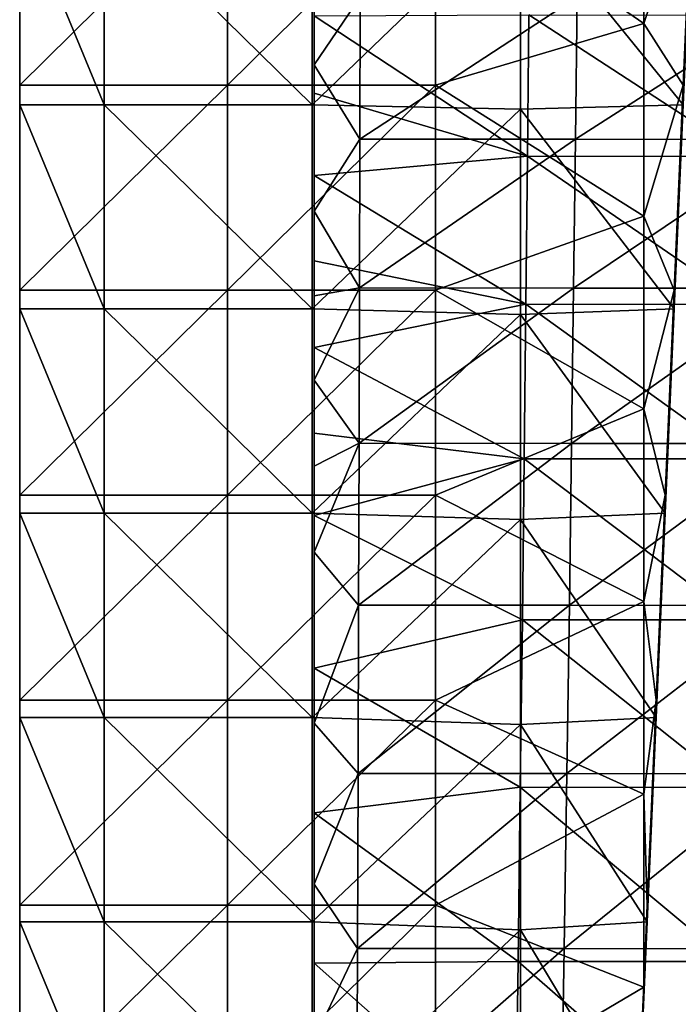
# Model space of a CAD drawing. Header units: millimetres. Extents: x -222 to 222, y 0 to 946.
# Tile 5 of 30: x -219 to -180, y 249 to 308. Entities that reach past the tile are written whole.
import ezdxf

# ---------------------------------------------------------------- set-up
doc = ezdxf.new("R2010")
doc.units = ezdxf.units.MM
doc.header["$LTSCALE"] = 102.491319
for name, color, linetype in [('41', 7, 'CONTINUOUS'), ('43', 7, 'CONTINUOUS'), ('44', 7, 'CONTINUOUS'), ('47', 7, 'CONTINUOUS'), ('48', 7, 'CONTINUOUS'), ('49', 7, 'CONTINUOUS'), ('50', 7, 'CONTINUOUS')]:
    doc.layers.add(name, color=color, linetype=linetype)

msp = doc.modelspace()

# ---------------------------------------------------------------- linework, layer by layer
at = {"layer": '41', "linetype": 'Continuous'}
for points in [[(-188.512, 307.93, -447.852), (-188.596, 299.55, -448.286), (-201.25, 307.868, -447.855), (-188.512, 307.93, -447.852)], [(-201.25, 307.868, -447.855), (-188.596, 299.55, -448.286), (-201.25, 303.289, -448.083), (-201.25, 307.868, -447.855)], [(-188.512, 307.93, -447.852), (-175.615, 299.54, -448.285), (-188.596, 299.55, -448.286), (-188.512, 307.93, -447.852)], [(-175.48, 307.922, -447.851), (-175.615, 299.54, -448.285), (-188.512, 307.93, -447.852), (-175.48, 307.922, -447.851)], [(-201.25, 303.289, -448.083), (-188.596, 299.55, -448.286), (-201.25, 298.418, -448.35), (-201.25, 303.289, -448.083)], [(-188.596, 299.55, -448.286), (-188.69, 290.782, -448.817), (-201.25, 298.418, -448.35), (-188.596, 299.55, -448.286)], [(-188.596, 299.55, -448.286), (-175.773, 290.772, -448.816), (-188.69, 290.782, -448.817), (-188.596, 299.55, -448.286)], [(-175.615, 299.54, -448.285), (-175.773, 290.772, -448.816), (-188.596, 299.55, -448.286), (-175.615, 299.54, -448.285)], [(-201.25, 298.418, -448.35), (-188.69, 290.782, -448.817), (-201.25, 293.358, -448.653), (-201.25, 298.418, -448.35)], [(-201.25, 293.358, -448.653), (-188.69, 290.782, -448.817), (-201.25, 288.225, -448.985), (-201.25, 293.358, -448.653)], [(-188.69, 290.782, -448.817), (-188.793, 281.627, -449.444), (-201.25, 288.225, -448.985), (-188.69, 290.782, -448.817)], [(-188.69, 290.782, -448.817), (-175.954, 281.616, -449.444), (-188.793, 281.627, -449.444), (-188.69, 290.782, -448.817)], [(-175.773, 290.772, -448.816), (-175.954, 281.616, -449.444), (-188.69, 290.782, -448.817), (-175.773, 290.772, -448.816)], [(-201.25, 288.225, -448.985), (-188.793, 281.627, -449.444), (-201.25, 283.145, -449.336), (-201.25, 288.225, -448.985)], [(-201.25, 283.145, -449.336), (-188.793, 281.627, -449.444), (-201.25, 278.256, -449.693), (-201.25, 283.145, -449.336)], [(-188.793, 281.627, -449.444), (-188.906, 272.085, -450.169), (-201.25, 278.256, -449.693), (-188.793, 281.627, -449.444)], [(-188.793, 281.627, -449.444), (-176.159, 272.074, -450.169), (-188.906, 272.085, -450.169), (-188.793, 281.627, -449.444)], [(-175.954, 281.616, -449.444), (-176.159, 272.074, -450.169), (-188.793, 281.627, -449.444), (-175.954, 281.616, -449.444)], [(-201.25, 278.256, -449.693), (-188.906, 272.085, -450.169), (-201.25, 269.222, -450.4), (-201.25, 278.256, -449.693)], [(-188.906, 272.085, -450.169), (-189.028, 262.157, -450.99), (-201.25, 269.222, -450.4), (-188.906, 272.085, -450.169)], [(-188.906, 272.085, -450.169), (-176.386, 262.145, -450.99), (-189.028, 262.157, -450.99), (-188.906, 272.085, -450.169)], [(-176.159, 272.074, -450.169), (-176.386, 262.145, -450.99), (-188.906, 272.085, -450.169), (-176.159, 272.074, -450.169)], [(-201.25, 269.222, -450.4), (-189.028, 262.157, -450.99), (-201.25, 260.64, -451.122), (-201.25, 269.222, -450.4)], [(-189.028, 262.157, -450.99), (-189.16, 251.841, -451.909), (-201.25, 260.64, -451.122), (-189.028, 262.157, -450.99)], [(-189.028, 262.157, -450.99), (-176.637, 251.829, -451.908), (-189.16, 251.841, -451.909), (-189.028, 262.157, -450.99)], [(-176.386, 262.145, -450.99), (-176.637, 251.829, -451.908), (-189.028, 262.157, -450.99), (-176.386, 262.145, -450.99)], [(-201.25, 260.64, -451.122), (-189.16, 251.841, -451.909), (-201.25, 251.733, -451.919), (-201.25, 260.64, -451.122)], [(-189.16, 251.841, -451.909), (-189.302, 241.139, -452.924), (-201.25, 251.733, -451.919), (-189.16, 251.841, -451.909)], [(-201.25, 251.733, -451.919), (-189.302, 241.139, -452.924), (-201.25, 242.302, -452.811), (-201.25, 251.733, -451.919)], [(-189.16, 251.841, -451.909), (-176.91, 241.126, -452.923), (-189.302, 241.139, -452.924), (-189.16, 251.841, -451.909)], [(-176.637, 251.829, -451.908), (-176.91, 241.126, -452.923), (-189.16, 251.841, -451.909), (-176.637, 251.829, -451.908)]]:
    msp.add_3dface(points, dxfattribs=at)
at = {"layer": '43', "linetype": 'Continuous'}
for points in [[(-201.25, 313.166, -406.217), (-201.25, 304.97, -406.809), (-198.51, 309, -406.505), (-201.25, 313.166, -406.217)], [(-198.51, 309, -406.505), (-201.25, 304.97, -406.809), (-198.534, 300.567, -407.169), (-198.51, 309, -406.505)], [(-198.51, 309, -406.505), (-198.534, 300.567, -407.169), (-185.66, 308.997, -406.505), (-198.51, 309, -406.505)], [(-185.66, 308.997, -406.505), (-198.534, 300.567, -407.169), (-185.756, 300.563, -407.169), (-185.66, 308.997, -406.505)], [(-185.66, 308.997, -406.505), (-185.756, 300.563, -407.169), (-172.628, 308.987, -406.505), (-185.66, 308.997, -406.505)], [(-172.628, 308.987, -406.505), (-185.756, 300.563, -407.169), (-172.775, 300.552, -407.168), (-172.628, 308.987, -406.505)], [(-201.25, 304.97, -406.809), (-201.25, 296.294, -407.542), (-198.534, 300.567, -407.169), (-201.25, 304.97, -406.809)], [(-198.534, 300.567, -407.169), (-201.25, 296.294, -407.542), (-198.559, 291.748, -407.965), (-198.534, 300.567, -407.169)], [(-198.534, 300.567, -407.169), (-198.559, 291.748, -407.965), (-185.756, 300.563, -407.169), (-198.534, 300.567, -407.169)], [(-185.756, 300.563, -407.169), (-198.559, 291.748, -407.965), (-185.865, 291.743, -407.965), (-185.756, 300.563, -407.169)], [(-185.756, 300.563, -407.169), (-185.865, 291.743, -407.965), (-172.775, 300.552, -407.168), (-185.756, 300.563, -407.169)], [(-172.775, 300.552, -407.168), (-185.865, 291.743, -407.965), (-172.949, 291.731, -407.964), (-172.775, 300.552, -407.168)], [(-201.25, 296.294, -407.542), (-201.25, 291.28, -408.01), (-198.559, 291.748, -407.965), (-201.25, 296.294, -407.542)], [(-201.25, 291.28, -408.01), (-201.25, 286.275, -408.506), (-198.559, 291.748, -407.965), (-201.25, 291.28, -408.01)], [(-198.559, 291.748, -407.965), (-201.25, 286.275, -408.506), (-198.586, 282.542, -408.894), (-198.559, 291.748, -407.965)], [(-198.559, 291.748, -407.965), (-198.586, 282.542, -408.894), (-185.865, 291.743, -407.965), (-198.559, 291.748, -407.965)], [(-185.865, 291.743, -407.965), (-198.586, 282.542, -408.894), (-185.986, 282.536, -408.893), (-185.865, 291.743, -407.965)], [(-185.865, 291.743, -407.965), (-185.986, 282.536, -408.893), (-172.949, 291.731, -407.964), (-185.865, 291.743, -407.965)], [(-172.949, 291.731, -407.964), (-185.986, 282.536, -408.893), (-173.148, 282.524, -408.893), (-172.949, 291.731, -407.964)], [(-201.25, 286.275, -408.506), (-201.25, 281.197, -409.037), (-198.586, 282.542, -408.894), (-201.25, 286.275, -408.506)], [(-201.25, 281.197, -409.037), (-201.25, 276.085, -409.598), (-198.586, 282.542, -408.894), (-201.25, 281.197, -409.037)], [(-198.586, 282.542, -408.894), (-201.25, 276.085, -409.598), (-198.614, 272.95, -409.955), (-198.586, 282.542, -408.894)], [(-198.586, 282.542, -408.894), (-198.614, 272.95, -409.955), (-185.986, 282.536, -408.893), (-198.586, 282.542, -408.894)], [(-185.986, 282.536, -408.893), (-198.614, 272.95, -409.955), (-186.119, 272.944, -409.955), (-185.986, 282.536, -408.893)], [(-185.986, 282.536, -408.893), (-186.119, 272.944, -409.955), (-173.148, 282.524, -408.893), (-185.986, 282.536, -408.893)], [(-173.148, 282.524, -408.893), (-186.119, 272.944, -409.955), (-173.373, 272.931, -409.954), (-173.148, 282.524, -408.893)], [(-201.25, 276.085, -409.598), (-201.25, 265.952, -410.783), (-198.614, 272.95, -409.955), (-201.25, 276.085, -409.598)], [(-198.614, 272.95, -409.955), (-201.25, 265.952, -410.783), (-198.644, 262.971, -411.148), (-198.614, 272.95, -409.955)], [(-198.614, 272.95, -409.955), (-198.644, 262.971, -411.148), (-186.119, 272.944, -409.955), (-198.614, 272.95, -409.955)], [(-186.119, 272.944, -409.955), (-198.644, 262.971, -411.148), (-186.265, 262.966, -411.148), (-186.119, 272.944, -409.955)], [(-186.119, 272.944, -409.955), (-186.265, 262.966, -411.148), (-173.373, 272.931, -409.954), (-186.119, 272.944, -409.955)], [(-173.373, 272.931, -409.954), (-186.265, 262.966, -411.148), (-173.623, 262.952, -411.148), (-173.373, 272.931, -409.954)], [(-201.25, 265.952, -410.783), (-201.25, 256.407, -411.979), (-198.644, 262.971, -411.148), (-201.25, 265.952, -410.783)], [(-198.644, 262.971, -411.148), (-201.25, 256.407, -411.979), (-198.675, 252.607, -412.475), (-198.644, 262.971, -411.148)], [(-198.644, 262.971, -411.148), (-198.675, 252.607, -412.475), (-186.265, 262.966, -411.148), (-198.644, 262.971, -411.148)], [(-186.265, 262.966, -411.148), (-198.675, 252.607, -412.475), (-186.424, 252.601, -412.474), (-186.265, 262.966, -411.148)], [(-186.265, 262.966, -411.148), (-186.424, 252.601, -412.474), (-173.623, 262.952, -411.148), (-186.265, 262.966, -411.148)], [(-173.623, 262.952, -411.148), (-186.424, 252.601, -412.474), (-173.9, 252.587, -412.474), (-173.623, 262.952, -411.148)], [(-201.25, 256.407, -411.979), (-201.25, 247.22, -413.195), (-198.675, 252.607, -412.475), (-201.25, 256.407, -411.979)], [(-198.675, 252.607, -412.475), (-201.25, 247.22, -413.195), (-198.707, 241.856, -413.933), (-198.675, 252.607, -412.475)], [(-198.675, 252.607, -412.475), (-198.707, 241.856, -413.933), (-186.424, 252.601, -412.474), (-198.675, 252.607, -412.475)], [(-186.424, 252.601, -412.474), (-198.707, 241.856, -413.933), (-186.595, 241.85, -413.933), (-186.424, 252.601, -412.474)], [(-186.424, 252.601, -412.474), (-186.595, 241.85, -413.933), (-173.9, 252.587, -412.474), (-186.424, 252.601, -412.474)], [(-173.9, 252.587, -412.474), (-186.595, 241.85, -413.933), (-174.203, 241.835, -413.932), (-173.9, 252.587, -412.474)]]:
    msp.add_3dface(points, dxfattribs=at)
at = {"layer": '44', "linetype": 'Continuous'}
for points in [[(-201.25, 304.97, -406.809), (-201.25, 313.166, -406.217), (-201.25, 308.678, -419.249), (-201.25, 304.97, -406.809)], [(-201.25, 304.97, -406.809), (-201.25, 308.678, -419.249), (-201.25, 300.262, -419.83), (-201.25, 304.97, -406.809)], [(-201.25, 308.341, -432.28), (-201.25, 299.941, -432.809), (-201.25, 308.678, -419.249), (-201.25, 308.341, -432.28)], [(-201.25, 308.678, -419.249), (-201.25, 299.941, -432.809), (-201.25, 300.262, -419.83), (-201.25, 308.678, -419.249)], [(-201.25, 308.005, -445.132), (-201.25, 299.621, -445.59), (-201.25, 308.341, -432.28), (-201.25, 308.005, -445.132)], [(-201.25, 308.341, -432.28), (-201.25, 299.621, -445.59), (-201.25, 299.941, -432.809), (-201.25, 308.341, -432.28)], [(-201.25, 307.868, -447.855), (-201.25, 303.289, -448.083), (-201.25, 308.005, -445.132), (-201.25, 307.868, -447.855)], [(-201.25, 308.005, -445.132), (-201.25, 303.289, -448.083), (-201.25, 299.621, -445.59), (-201.25, 308.005, -445.132)], [(-201.25, 296.294, -407.542), (-201.25, 304.97, -406.809), (-201.25, 300.262, -419.83), (-201.25, 296.294, -407.542)], [(-201.25, 303.289, -448.083), (-201.25, 298.418, -448.35), (-201.25, 299.621, -445.59), (-201.25, 303.289, -448.083)], [(-201.25, 296.294, -407.542), (-201.25, 300.262, -419.83), (-201.25, 291.46, -420.533), (-201.25, 296.294, -407.542)], [(-201.25, 299.941, -432.809), (-201.25, 291.154, -433.448), (-201.25, 300.262, -419.83), (-201.25, 299.941, -432.809)], [(-201.25, 300.262, -419.83), (-201.25, 291.154, -433.448), (-201.25, 291.46, -420.533), (-201.25, 300.262, -419.83)], [(-201.25, 299.621, -445.59), (-201.25, 290.849, -446.145), (-201.25, 299.941, -432.809), (-201.25, 299.621, -445.59)], [(-201.25, 299.941, -432.809), (-201.25, 290.849, -446.145), (-201.25, 291.154, -433.448), (-201.25, 299.941, -432.809)], [(-201.25, 298.418, -448.35), (-201.25, 293.358, -448.653), (-201.25, 299.621, -445.59), (-201.25, 298.418, -448.35)], [(-201.25, 299.621, -445.59), (-201.25, 293.358, -448.653), (-201.25, 290.849, -446.145), (-201.25, 299.621, -445.59)], [(-201.25, 291.28, -408.01), (-201.25, 296.294, -407.542), (-201.25, 291.46, -420.533), (-201.25, 291.28, -408.01)], [(-201.25, 293.358, -448.653), (-201.25, 288.225, -448.985), (-201.25, 290.849, -446.145), (-201.25, 293.358, -448.653)], [(-201.25, 291.28, -408.01), (-201.25, 291.46, -420.533), (-201.25, 282.271, -421.359), (-201.25, 291.28, -408.01)], [(-201.25, 291.154, -433.448), (-201.25, 281.981, -434.196), (-201.25, 291.46, -420.533), (-201.25, 291.154, -433.448)], [(-201.25, 291.46, -420.533), (-201.25, 281.981, -434.196), (-201.25, 282.271, -421.359), (-201.25, 291.46, -420.533)], [(-201.25, 286.275, -408.506), (-201.25, 291.28, -408.01), (-201.25, 282.271, -421.359), (-201.25, 286.275, -408.506)], [(-201.25, 290.849, -446.145), (-201.25, 281.691, -446.8), (-201.25, 291.154, -433.448), (-201.25, 290.849, -446.145)], [(-201.25, 291.154, -433.448), (-201.25, 281.691, -446.8), (-201.25, 281.981, -434.196), (-201.25, 291.154, -433.448)], [(-201.25, 288.225, -448.985), (-201.25, 283.145, -449.336), (-201.25, 290.849, -446.145), (-201.25, 288.225, -448.985)], [(-201.25, 290.849, -446.145), (-201.25, 283.145, -449.336), (-201.25, 281.691, -446.8), (-201.25, 290.849, -446.145)], [(-201.25, 281.197, -409.037), (-201.25, 286.275, -408.506), (-201.25, 282.271, -421.359), (-201.25, 281.197, -409.037)], [(-201.25, 283.145, -449.336), (-201.25, 278.256, -449.693), (-201.25, 281.691, -446.8), (-201.25, 283.145, -449.336)], [(-201.25, 281.197, -409.037), (-201.25, 282.271, -421.359), (-201.25, 272.695, -422.308), (-201.25, 281.197, -409.037)], [(-201.25, 281.981, -434.196), (-201.25, 272.421, -435.054), (-201.25, 282.271, -421.359), (-201.25, 281.981, -434.196)], [(-201.25, 282.271, -421.359), (-201.25, 272.421, -435.054), (-201.25, 272.695, -422.308), (-201.25, 282.271, -421.359)], [(-201.25, 281.691, -446.8), (-201.25, 272.147, -447.552), (-201.25, 281.981, -434.196), (-201.25, 281.691, -446.8)], [(-201.25, 281.981, -434.196), (-201.25, 272.147, -447.552), (-201.25, 272.421, -435.054), (-201.25, 281.981, -434.196)], [(-201.25, 281.691, -446.8), (-201.25, 278.256, -449.693), (-201.25, 272.147, -447.552), (-201.25, 281.691, -446.8)], [(-201.25, 276.085, -409.598), (-201.25, 281.197, -409.037), (-201.25, 272.695, -422.308), (-201.25, 276.085, -409.598)], [(-201.25, 278.256, -449.693), (-201.25, 269.222, -450.4), (-201.25, 272.147, -447.552), (-201.25, 278.256, -449.693)], [(-201.25, 265.952, -410.783), (-201.25, 276.085, -409.598), (-201.25, 272.695, -422.308), (-201.25, 265.952, -410.783)], [(-201.25, 265.952, -410.783), (-201.25, 272.695, -422.308), (-201.25, 262.733, -423.38), (-201.25, 265.952, -410.783)], [(-201.25, 272.421, -435.054), (-201.25, 262.474, -436.021), (-201.25, 272.695, -422.308), (-201.25, 272.421, -435.054)], [(-201.25, 272.695, -422.308), (-201.25, 262.474, -436.021), (-201.25, 262.733, -423.38), (-201.25, 272.695, -422.308)], [(-201.25, 272.147, -447.552), (-201.25, 262.215, -448.403), (-201.25, 272.421, -435.054), (-201.25, 272.147, -447.552)], [(-201.25, 272.421, -435.054), (-201.25, 262.215, -448.403), (-201.25, 262.474, -436.021), (-201.25, 272.421, -435.054)], [(-201.25, 272.147, -447.552), (-201.25, 269.222, -450.4), (-201.25, 262.215, -448.403), (-201.25, 272.147, -447.552)], [(-201.25, 269.222, -450.4), (-201.25, 260.64, -451.122), (-201.25, 262.215, -448.403), (-201.25, 269.222, -450.4)], [(-201.25, 256.407, -411.979), (-201.25, 265.952, -410.783), (-201.25, 262.733, -423.38), (-201.25, 256.407, -411.979)], [(-201.25, 256.407, -411.979), (-201.25, 262.733, -423.38), (-201.25, 252.384, -424.575), (-201.25, 256.407, -411.979)], [(-201.25, 262.474, -436.021), (-201.25, 252.14, -437.097), (-201.25, 262.733, -423.38), (-201.25, 262.474, -436.021)], [(-201.25, 262.733, -423.38), (-201.25, 252.14, -437.097), (-201.25, 252.384, -424.575), (-201.25, 262.733, -423.38)], [(-201.25, 262.215, -448.403), (-201.25, 251.896, -449.352), (-201.25, 262.474, -436.021), (-201.25, 262.215, -448.403)], [(-201.25, 262.474, -436.021), (-201.25, 251.896, -449.352), (-201.25, 252.14, -437.097), (-201.25, 262.474, -436.021)], [(-201.25, 262.215, -448.403), (-201.25, 260.64, -451.122), (-201.25, 251.896, -449.352), (-201.25, 262.215, -448.403)], [(-201.25, 260.64, -451.122), (-201.25, 251.733, -451.919), (-201.25, 251.896, -449.352), (-201.25, 260.64, -451.122)], [(-201.25, 247.22, -413.195), (-201.25, 256.407, -411.979), (-201.25, 252.384, -424.575), (-201.25, 247.22, -413.195)], [(-201.25, 247.22, -413.195), (-201.25, 252.384, -424.575), (-201.25, 241.649, -425.892), (-201.25, 247.22, -413.195)], [(-201.25, 252.14, -437.097), (-201.25, 241.419, -438.282), (-201.25, 252.384, -424.575), (-201.25, 252.14, -437.097)], [(-201.25, 252.384, -424.575), (-201.25, 241.419, -438.282), (-201.25, 241.649, -425.892), (-201.25, 252.384, -424.575)], [(-201.25, 251.896, -449.352), (-201.25, 241.191, -450.4), (-201.25, 252.14, -437.097), (-201.25, 251.896, -449.352)], [(-201.25, 252.14, -437.097), (-201.25, 241.191, -450.4), (-201.25, 241.419, -438.282), (-201.25, 252.14, -437.097)], [(-201.25, 251.733, -451.919), (-201.25, 242.302, -452.811), (-201.25, 251.896, -449.352), (-201.25, 251.733, -451.919)], [(-201.25, 251.896, -449.352), (-201.25, 242.302, -452.811), (-201.25, 241.191, -450.4), (-201.25, 251.896, -449.352)]]:
    msp.add_3dface(points, dxfattribs=at)
at = {"layer": '47', "linetype": 'Continuous'}
for points in [[(-181.713, 318.846, -14.092), (-194.046, 315.926, -14.092), (-181.713, 307.425, -14.092), (-181.713, 318.846, -14.092)], [(-181.713, 318.846, -14.092), (-181.713, 307.425, -14.092), (-178.833, 315.926, -14.092), (-181.713, 318.846, -14.092)], [(-218.7, 315.926, -14.092), (-218.7, 303.775, -14.092), (-206.379, 315.926, -14.092), (-218.7, 315.926, -14.092)], [(-206.379, 315.926, -14.092), (-218.7, 303.775, -14.092), (-206.379, 303.775, -14.092), (-206.379, 315.926, -14.092)], [(-206.379, 315.926, -14.092), (-206.379, 303.775, -14.092), (-194.046, 315.926, -14.092), (-206.379, 315.926, -14.092)], [(-194.046, 315.926, -14.092), (-206.379, 303.775, -14.092), (-194.046, 303.775, -14.092), (-194.046, 315.926, -14.092)], [(-194.046, 315.926, -14.092), (-194.046, 303.775, -14.092), (-181.713, 307.425, -14.092), (-194.046, 315.926, -14.092)], [(-178.833, 315.926, -14.092), (-181.713, 307.425, -14.092), (-179.367, 303.775, -14.092), (-178.833, 315.926, -14.092)], [(-181.713, 307.425, -14.092), (-194.046, 303.775, -14.092), (-181.713, 296.004, -14.092), (-181.713, 307.425, -14.092)], [(-181.713, 307.425, -14.092), (-181.713, 296.004, -14.092), (-179.367, 303.775, -14.092), (-181.713, 307.425, -14.092)], [(-218.7, 303.775, -14.092), (-218.7, 291.624, -14.092), (-206.379, 303.775, -14.092), (-218.7, 303.775, -14.092)], [(-206.379, 303.775, -14.092), (-218.7, 291.624, -14.092), (-206.379, 291.624, -14.092), (-206.379, 303.775, -14.092)], [(-206.379, 303.775, -14.092), (-206.379, 291.624, -14.092), (-194.046, 303.775, -14.092), (-206.379, 303.775, -14.092)], [(-194.046, 303.775, -14.092), (-206.379, 291.624, -14.092), (-194.046, 291.624, -14.092), (-194.046, 303.775, -14.092)], [(-194.046, 303.775, -14.092), (-194.046, 291.624, -14.092), (-181.713, 296.004, -14.092), (-194.046, 303.775, -14.092)], [(-179.367, 303.775, -14.092), (-181.713, 296.004, -14.092), (-179.9, 291.624, -14.092), (-179.367, 303.775, -14.092)], [(-181.713, 296.004, -14.092), (-194.046, 291.624, -14.092), (-181.713, 284.583, -14.092), (-181.713, 296.004, -14.092)], [(-181.713, 296.004, -14.092), (-181.713, 284.583, -14.092), (-179.9, 291.624, -14.092), (-181.713, 296.004, -14.092)], [(-218.7, 291.624, -14.092), (-218.7, 279.473, -14.092), (-206.379, 291.624, -14.092), (-218.7, 291.624, -14.092)], [(-206.379, 291.624, -14.092), (-218.7, 279.473, -14.092), (-206.379, 279.473, -14.092), (-206.379, 291.624, -14.092)], [(-206.379, 291.624, -14.092), (-206.379, 279.473, -14.092), (-194.046, 291.624, -14.092), (-206.379, 291.624, -14.092)], [(-194.046, 291.624, -14.092), (-206.379, 279.473, -14.092), (-194.046, 279.473, -14.092), (-194.046, 291.624, -14.092)], [(-194.046, 291.624, -14.092), (-194.046, 279.473, -14.092), (-181.713, 284.583, -14.092), (-194.046, 291.624, -14.092)], [(-179.9, 291.624, -14.092), (-181.713, 284.583, -14.092), (-180.433, 279.473, -14.092), (-179.9, 291.624, -14.092)], [(-181.713, 284.583, -14.092), (-194.046, 279.473, -14.092), (-181.713, 273.162, -14.092), (-181.713, 284.583, -14.092)], [(-181.713, 284.583, -14.092), (-181.713, 273.162, -14.092), (-180.433, 279.473, -14.092), (-181.713, 284.583, -14.092)], [(-218.7, 279.473, -14.092), (-218.7, 267.322, -14.092), (-206.379, 279.473, -14.092), (-218.7, 279.473, -14.092)], [(-206.379, 279.473, -14.092), (-218.7, 267.322, -14.092), (-206.379, 267.322, -14.092), (-206.379, 279.473, -14.092)], [(-206.379, 279.473, -14.092), (-206.379, 267.322, -14.092), (-194.046, 279.473, -14.092), (-206.379, 279.473, -14.092)], [(-194.046, 279.473, -14.092), (-206.379, 267.322, -14.092), (-194.046, 267.322, -14.092), (-194.046, 279.473, -14.092)], [(-194.046, 279.473, -14.092), (-194.046, 267.322, -14.092), (-181.713, 273.162, -14.092), (-194.046, 279.473, -14.092)], [(-180.433, 279.473, -14.092), (-181.713, 273.162, -14.092), (-180.967, 267.322, -14.092), (-180.433, 279.473, -14.092)], [(-181.713, 273.162, -14.092), (-194.046, 267.322, -14.092), (-181.713, 261.741, -14.092), (-181.713, 273.162, -14.092)], [(-181.713, 273.162, -14.092), (-181.713, 261.741, -14.092), (-180.967, 267.322, -14.092), (-181.713, 273.162, -14.092)], [(-218.7, 267.322, -14.092), (-218.7, 255.171, -14.092), (-206.379, 267.322, -14.092), (-218.7, 267.322, -14.092)], [(-206.379, 267.322, -14.092), (-218.7, 255.171, -14.092), (-206.379, 255.171, -14.092), (-206.379, 267.322, -14.092)], [(-206.379, 267.322, -14.092), (-206.379, 255.171, -14.092), (-194.046, 267.322, -14.092), (-206.379, 267.322, -14.092)], [(-194.046, 267.322, -14.092), (-206.379, 255.171, -14.092), (-194.046, 255.171, -14.092), (-194.046, 267.322, -14.092)], [(-194.046, 267.322, -14.092), (-194.046, 255.171, -14.092), (-181.713, 261.741, -14.092), (-194.046, 267.322, -14.092)], [(-180.967, 267.322, -14.092), (-181.713, 261.741, -14.092), (-181.5, 255.171, -14.092), (-180.967, 267.322, -14.092)], [(-181.713, 261.741, -14.092), (-194.046, 255.171, -14.092), (-181.713, 250.32, -14.092), (-181.713, 261.741, -14.092)], [(-181.713, 261.741, -14.092), (-181.713, 250.32, -14.092), (-181.5, 255.171, -14.092), (-181.713, 261.741, -14.092)], [(-218.7, 255.171, -14.092), (-218.7, 243.02, -14.092), (-206.379, 255.171, -14.092), (-218.7, 255.171, -14.092)], [(-206.379, 255.171, -14.092), (-218.7, 243.02, -14.092), (-206.379, 243.02, -14.092), (-206.379, 255.171, -14.092)], [(-206.379, 255.171, -14.092), (-206.379, 243.02, -14.092), (-194.046, 255.171, -14.092), (-206.379, 255.171, -14.092)], [(-194.046, 255.171, -14.092), (-206.379, 243.02, -14.092), (-194.046, 243.02, -14.092), (-194.046, 255.171, -14.092)], [(-194.046, 255.171, -14.092), (-194.046, 243.02, -14.092), (-181.713, 250.32, -14.092), (-194.046, 255.171, -14.092)], [(-181.713, 250.32, -14.092), (-194.046, 243.02, -14.092), (-182.033, 243.02, -14.092), (-181.713, 250.32, -14.092)]]:
    msp.add_3dface(points, dxfattribs=at)
at = {"layer": '48', "linetype": 'Continuous'}
for points in [[(-179.367, 303.775, -14.092), (-179.9, 291.624, -14.092), (-179.367, 303.353, -28.34), (-179.367, 303.775, -14.092)], [(-179.367, 303.353, -28.34), (-179.9, 291.624, -14.092), (-179.9, 291.219, -28.147), (-179.367, 303.353, -28.34)], [(-179.367, 303.353, -28.34), (-179.9, 291.219, -28.147), (-179.367, 302.93, -42.603), (-179.367, 303.353, -28.34)], [(-179.367, 302.93, -42.603), (-179.9, 291.219, -28.147), (-179.9, 290.812, -42.217), (-179.367, 302.93, -42.603)], [(-179.367, 302.93, -42.603), (-179.9, 290.812, -42.217), (-179.367, 302.609, -53.406), (-179.367, 302.93, -42.603)], [(-179.367, 302.609, -53.406), (-179.9, 290.812, -42.217), (-179.9, 290.505, -52.873), (-179.367, 302.609, -53.406)], [(-179.9, 291.624, -14.092), (-180.433, 279.473, -14.092), (-179.9, 291.219, -28.147), (-179.9, 291.624, -14.092)], [(-179.9, 291.219, -28.147), (-180.433, 279.473, -14.092), (-180.433, 279.084, -27.954), (-179.9, 291.219, -28.147)], [(-179.9, 291.219, -28.147), (-180.433, 279.084, -27.954), (-179.9, 290.812, -42.217), (-179.9, 291.219, -28.147)], [(-179.9, 290.812, -42.217), (-180.433, 279.084, -27.954), (-180.433, 278.695, -41.831), (-179.9, 290.812, -42.217)], [(-179.9, 290.812, -42.217), (-180.433, 278.695, -41.831), (-179.9, 290.505, -52.873), (-179.9, 290.812, -42.217)], [(-179.9, 290.505, -52.873), (-180.433, 278.695, -41.831), (-180.433, 278.4, -52.341), (-179.9, 290.505, -52.873)], [(-180.433, 279.473, -14.092), (-180.967, 267.322, -14.092), (-180.433, 279.084, -27.954), (-180.433, 279.473, -14.092)], [(-180.433, 279.084, -27.954), (-180.967, 267.322, -14.092), (-180.967, 266.95, -27.761), (-180.433, 279.084, -27.954)], [(-180.433, 279.084, -27.954), (-180.967, 266.95, -27.761), (-180.433, 278.695, -41.831), (-180.433, 279.084, -27.954)], [(-180.433, 278.695, -41.831), (-180.967, 266.95, -27.761), (-180.967, 266.578, -41.444), (-180.433, 278.695, -41.831)], [(-180.433, 278.695, -41.831), (-180.967, 266.578, -41.444), (-180.433, 278.4, -52.341), (-180.433, 278.695, -41.831)], [(-180.433, 278.4, -52.341), (-180.967, 266.578, -41.444), (-180.967, 266.296, -51.808), (-180.433, 278.4, -52.341)], [(-180.967, 267.322, -14.092), (-181.5, 255.171, -14.092), (-180.967, 266.95, -27.761), (-180.967, 267.322, -14.092)], [(-180.967, 266.95, -27.761), (-181.5, 255.171, -14.092), (-181.5, 254.816, -27.568), (-180.967, 266.95, -27.761)], [(-180.967, 266.95, -27.761), (-181.5, 254.816, -27.568), (-180.967, 266.578, -41.444), (-180.967, 266.95, -27.761)], [(-180.967, 266.578, -41.444), (-181.5, 254.816, -27.568), (-181.5, 254.461, -41.058), (-180.967, 266.578, -41.444)], [(-180.967, 266.578, -41.444), (-181.5, 254.461, -41.058), (-180.967, 266.296, -51.808), (-180.967, 266.578, -41.444)], [(-180.967, 266.296, -51.808), (-181.5, 254.461, -41.058), (-181.5, 254.192, -51.276), (-180.967, 266.296, -51.808)], [(-181.5, 255.171, -14.092), (-181.713, 250.32, -14.092), (-181.5, 254.816, -27.568), (-181.5, 255.171, -14.092)], [(-181.713, 250.32, -14.092), (-182.033, 243.02, -14.092), (-181.5, 254.816, -27.568), (-181.713, 250.32, -14.092)], [(-181.5, 254.816, -27.568), (-182.033, 243.02, -14.092), (-182.033, 242.682, -27.375), (-181.5, 254.816, -27.568)], [(-181.5, 254.816, -27.568), (-182.033, 242.682, -27.375), (-181.5, 254.461, -41.058), (-181.5, 254.816, -27.568)], [(-181.5, 254.461, -41.058), (-182.033, 242.682, -27.375), (-182.033, 242.344, -40.672), (-181.5, 254.461, -41.058)], [(-181.5, 254.461, -41.058), (-182.033, 242.344, -40.672), (-181.5, 254.192, -51.276), (-181.5, 254.461, -41.058)], [(-181.5, 254.192, -51.276), (-182.033, 242.344, -40.672), (-182.033, 242.087, -50.743), (-181.5, 254.192, -51.276)]]:
    msp.add_3dface(points, dxfattribs=at)
at = {"layer": '49', "linetype": 'Continuous'}
for points in [[(-213.687, 314.714, -53.939), (-213.687, 302.609, -53.406), (-218.7, 314.714, -53.939), (-213.687, 314.714, -53.939)], [(-218.7, 314.714, -53.939), (-213.687, 302.609, -53.406), (-218.7, 302.609, -53.406), (-218.7, 314.714, -53.939)], [(-201.354, 314.714, -53.939), (-201.354, 302.609, -53.406), (-213.687, 314.714, -53.939), (-201.354, 314.714, -53.939)], [(-213.687, 314.714, -53.939), (-201.354, 302.609, -53.406), (-213.687, 302.609, -53.406), (-213.687, 314.714, -53.939)], [(-201.354, 314.714, -53.939), (-189.021, 314.5, -53.929), (-201.354, 302.609, -53.406), (-201.354, 314.714, -53.939)], [(-178.833, 314.714, -53.939), (-179.367, 302.609, -53.406), (-189.021, 314.5, -53.929), (-178.833, 314.714, -53.939)], [(-189.021, 314.5, -53.929), (-189.021, 302.342, -53.394), (-201.354, 302.609, -53.406), (-189.021, 314.5, -53.929)], [(-179.367, 302.609, -53.406), (-189.021, 302.342, -53.394), (-189.021, 314.5, -53.929), (-179.367, 302.609, -53.406)], [(-213.687, 302.609, -53.406), (-213.687, 290.505, -52.873), (-218.7, 302.609, -53.406), (-213.687, 302.609, -53.406)], [(-218.7, 302.609, -53.406), (-213.687, 290.505, -52.873), (-218.7, 290.505, -52.873), (-218.7, 302.609, -53.406)], [(-201.354, 302.609, -53.406), (-201.354, 290.505, -52.873), (-213.687, 302.609, -53.406), (-201.354, 302.609, -53.406)], [(-213.687, 302.609, -53.406), (-201.354, 290.505, -52.873), (-213.687, 290.505, -52.873), (-213.687, 302.609, -53.406)], [(-201.354, 302.609, -53.406), (-189.021, 302.342, -53.394), (-201.354, 290.505, -52.873), (-201.354, 302.609, -53.406)], [(-189.021, 302.342, -53.394), (-189.021, 290.184, -52.859), (-201.354, 290.505, -52.873), (-189.021, 302.342, -53.394)], [(-179.367, 302.609, -53.406), (-179.9, 290.505, -52.873), (-189.021, 302.342, -53.394), (-179.367, 302.609, -53.406)], [(-179.9, 290.505, -52.873), (-189.021, 290.184, -52.859), (-189.021, 302.342, -53.394), (-179.9, 290.505, -52.873)], [(-213.687, 290.505, -52.873), (-213.687, 278.4, -52.341), (-218.7, 290.505, -52.873), (-213.687, 290.505, -52.873)], [(-218.7, 290.505, -52.873), (-213.687, 278.4, -52.341), (-218.7, 278.4, -52.341), (-218.7, 290.505, -52.873)], [(-201.354, 290.505, -52.873), (-201.354, 278.4, -52.341), (-213.687, 290.505, -52.873), (-201.354, 290.505, -52.873)], [(-213.687, 290.505, -52.873), (-201.354, 278.4, -52.341), (-213.687, 278.4, -52.341), (-213.687, 290.505, -52.873)], [(-201.354, 290.505, -52.873), (-189.021, 290.184, -52.859), (-201.354, 278.4, -52.341), (-201.354, 290.505, -52.873)], [(-189.021, 290.184, -52.859), (-189.021, 278.026, -52.324), (-201.354, 278.4, -52.341), (-189.021, 290.184, -52.859)], [(-179.9, 290.505, -52.873), (-180.433, 278.4, -52.341), (-189.021, 290.184, -52.859), (-179.9, 290.505, -52.873)], [(-180.433, 278.4, -52.341), (-189.021, 278.026, -52.324), (-189.021, 290.184, -52.859), (-180.433, 278.4, -52.341)], [(-213.687, 278.4, -52.341), (-213.687, 266.296, -51.808), (-218.7, 278.4, -52.341), (-213.687, 278.4, -52.341)], [(-218.7, 278.4, -52.341), (-213.687, 266.296, -51.808), (-218.7, 266.296, -51.808), (-218.7, 278.4, -52.341)], [(-201.354, 278.4, -52.341), (-201.354, 266.296, -51.808), (-213.687, 278.4, -52.341), (-201.354, 278.4, -52.341)], [(-213.687, 278.4, -52.341), (-201.354, 266.296, -51.808), (-213.687, 266.296, -51.808), (-213.687, 278.4, -52.341)], [(-201.354, 278.4, -52.341), (-189.021, 278.026, -52.324), (-201.354, 266.296, -51.808), (-201.354, 278.4, -52.341)], [(-180.433, 278.4, -52.341), (-180.967, 266.296, -51.808), (-189.021, 278.026, -52.324), (-180.433, 278.4, -52.341)], [(-189.021, 278.026, -52.324), (-189.021, 265.869, -51.79), (-201.354, 266.296, -51.808), (-189.021, 278.026, -52.324)], [(-180.967, 266.296, -51.808), (-189.021, 265.869, -51.79), (-189.021, 278.026, -52.324), (-180.967, 266.296, -51.808)], [(-213.687, 266.296, -51.808), (-213.687, 254.192, -51.276), (-218.7, 266.296, -51.808), (-213.687, 266.296, -51.808)], [(-218.7, 266.296, -51.808), (-213.687, 254.192, -51.276), (-218.7, 254.192, -51.276), (-218.7, 266.296, -51.808)], [(-201.354, 266.296, -51.808), (-201.354, 254.192, -51.276), (-213.687, 266.296, -51.808), (-201.354, 266.296, -51.808)], [(-213.687, 266.296, -51.808), (-201.354, 254.192, -51.276), (-213.687, 254.192, -51.276), (-213.687, 266.296, -51.808)], [(-201.354, 266.296, -51.808), (-189.021, 265.869, -51.79), (-201.354, 254.192, -51.276), (-201.354, 266.296, -51.808)], [(-180.967, 266.296, -51.808), (-181.5, 254.192, -51.276), (-189.021, 265.869, -51.79), (-180.967, 266.296, -51.808)], [(-189.021, 265.869, -51.79), (-189.021, 253.711, -51.255), (-201.354, 254.192, -51.276), (-189.021, 265.869, -51.79)], [(-181.5, 254.192, -51.276), (-189.021, 253.711, -51.255), (-189.021, 265.869, -51.79), (-181.5, 254.192, -51.276)], [(-213.687, 254.192, -51.276), (-213.687, 242.087, -50.743), (-218.7, 254.192, -51.276), (-213.687, 254.192, -51.276)], [(-218.7, 254.192, -51.276), (-213.687, 242.087, -50.743), (-218.7, 242.087, -50.743), (-218.7, 254.192, -51.276)], [(-201.354, 254.192, -51.276), (-201.354, 242.087, -50.743), (-213.687, 254.192, -51.276), (-201.354, 254.192, -51.276)], [(-213.687, 254.192, -51.276), (-201.354, 242.087, -50.743), (-213.687, 242.087, -50.743), (-213.687, 254.192, -51.276)], [(-201.354, 254.192, -51.276), (-189.021, 253.711, -51.255), (-201.354, 242.087, -50.743), (-201.354, 254.192, -51.276)], [(-181.5, 254.192, -51.276), (-182.033, 242.087, -50.743), (-189.021, 253.711, -51.255), (-181.5, 254.192, -51.276)], [(-189.021, 253.711, -51.255), (-189.021, 241.553, -50.72), (-201.354, 242.087, -50.743), (-189.021, 253.711, -51.255)], [(-182.033, 242.087, -50.743), (-189.021, 241.553, -50.72), (-189.021, 253.711, -51.255), (-182.033, 242.087, -50.743)]]:
    msp.add_3dface(points, dxfattribs=at)
at = {"layer": '50', "linetype": 'Continuous'}
for points in [[(-218.7, 303.775, -14.092), (-218.7, 315.926, -14.092), (-218.7, 315.782, -19.082), (-218.7, 303.775, -14.092)], [(-218.7, 303.775, -14.092), (-218.7, 315.782, -19.082), (-218.7, 303.637, -19.082), (-218.7, 303.775, -14.092)], [(-218.7, 315.782, -19.082), (-218.7, 315.426, -31.415), (-218.7, 303.637, -19.082), (-218.7, 315.782, -19.082)], [(-218.7, 315.426, -31.415), (-218.7, 314.768, -43.748), (-218.7, 303.294, -31.415), (-218.7, 315.426, -31.415)], [(-218.7, 315.426, -31.415), (-218.7, 303.294, -31.415), (-218.7, 303.637, -19.082), (-218.7, 315.426, -31.415)], [(-218.7, 314.714, -53.939), (-218.7, 302.609, -53.406), (-218.7, 314.768, -43.748), (-218.7, 314.714, -53.939)], [(-218.7, 302.609, -53.406), (-218.7, 302.575, -43.748), (-218.7, 314.768, -43.748), (-218.7, 302.609, -53.406)], [(-218.7, 314.768, -43.748), (-218.7, 302.575, -43.748), (-218.7, 303.294, -31.415), (-218.7, 314.768, -43.748)], [(-218.7, 291.624, -14.092), (-218.7, 303.775, -14.092), (-218.7, 303.637, -19.082), (-218.7, 291.624, -14.092)], [(-218.7, 291.624, -14.092), (-218.7, 303.637, -19.082), (-218.7, 291.491, -19.082), (-218.7, 291.624, -14.092)], [(-218.7, 303.637, -19.082), (-218.7, 303.294, -31.415), (-218.7, 291.491, -19.082), (-218.7, 303.637, -19.082)], [(-218.7, 303.294, -31.415), (-218.7, 302.575, -43.748), (-218.7, 291.162, -31.415), (-218.7, 303.294, -31.415)], [(-218.7, 303.294, -31.415), (-218.7, 291.162, -31.415), (-218.7, 291.491, -19.082), (-218.7, 303.294, -31.415)], [(-218.7, 302.609, -53.406), (-218.7, 290.505, -52.873), (-218.7, 302.575, -43.748), (-218.7, 302.609, -53.406)], [(-218.7, 290.505, -52.873), (-218.7, 290.381, -43.748), (-218.7, 302.575, -43.748), (-218.7, 290.505, -52.873)], [(-218.7, 302.575, -43.748), (-218.7, 290.381, -43.748), (-218.7, 291.162, -31.415), (-218.7, 302.575, -43.748)], [(-218.7, 279.473, -14.092), (-218.7, 291.624, -14.092), (-218.7, 291.491, -19.082), (-218.7, 279.473, -14.092)], [(-218.7, 279.473, -14.092), (-218.7, 291.491, -19.082), (-218.7, 279.346, -19.082), (-218.7, 279.473, -14.092)], [(-218.7, 291.491, -19.082), (-218.7, 291.162, -31.415), (-218.7, 279.346, -19.082), (-218.7, 291.491, -19.082)], [(-218.7, 291.162, -31.415), (-218.7, 290.381, -43.748), (-218.7, 279.031, -31.415), (-218.7, 291.162, -31.415)], [(-218.7, 291.162, -31.415), (-218.7, 279.031, -31.415), (-218.7, 279.346, -19.082), (-218.7, 291.162, -31.415)], [(-218.7, 290.505, -52.873), (-218.7, 278.4, -52.341), (-218.7, 290.381, -43.748), (-218.7, 290.505, -52.873)], [(-218.7, 278.4, -52.341), (-218.7, 278.188, -43.748), (-218.7, 290.381, -43.748), (-218.7, 278.4, -52.341)], [(-218.7, 290.381, -43.748), (-218.7, 278.188, -43.748), (-218.7, 279.031, -31.415), (-218.7, 290.381, -43.748)], [(-218.7, 267.322, -14.092), (-218.7, 279.473, -14.092), (-218.7, 279.346, -19.082), (-218.7, 267.322, -14.092)], [(-218.7, 267.322, -14.092), (-218.7, 279.346, -19.082), (-218.7, 267.2, -19.082), (-218.7, 267.322, -14.092)], [(-218.7, 279.346, -19.082), (-218.7, 279.031, -31.415), (-218.7, 267.2, -19.082), (-218.7, 279.346, -19.082)], [(-218.7, 279.031, -31.415), (-218.7, 278.188, -43.748), (-218.7, 266.899, -31.415), (-218.7, 279.031, -31.415)], [(-218.7, 279.031, -31.415), (-218.7, 266.899, -31.415), (-218.7, 267.2, -19.082), (-218.7, 279.031, -31.415)], [(-218.7, 278.4, -52.341), (-218.7, 266.296, -51.808), (-218.7, 278.188, -43.748), (-218.7, 278.4, -52.341)], [(-218.7, 266.296, -51.808), (-218.7, 265.995, -43.748), (-218.7, 278.188, -43.748), (-218.7, 266.296, -51.808)], [(-218.7, 278.188, -43.748), (-218.7, 265.995, -43.748), (-218.7, 266.899, -31.415), (-218.7, 278.188, -43.748)], [(-218.7, 255.171, -14.092), (-218.7, 267.322, -14.092), (-218.7, 267.2, -19.082), (-218.7, 255.171, -14.092)], [(-218.7, 255.171, -14.092), (-218.7, 267.2, -19.082), (-218.7, 255.055, -19.082), (-218.7, 255.171, -14.092)], [(-218.7, 267.2, -19.082), (-218.7, 266.899, -31.415), (-218.7, 255.055, -19.082), (-218.7, 267.2, -19.082)], [(-218.7, 266.899, -31.415), (-218.7, 265.995, -43.748), (-218.7, 254.767, -31.415), (-218.7, 266.899, -31.415)], [(-218.7, 266.899, -31.415), (-218.7, 254.767, -31.415), (-218.7, 255.055, -19.082), (-218.7, 266.899, -31.415)], [(-218.7, 266.296, -51.808), (-218.7, 254.192, -51.276), (-218.7, 265.995, -43.748), (-218.7, 266.296, -51.808)], [(-218.7, 254.192, -51.276), (-218.7, 253.801, -43.748), (-218.7, 265.995, -43.748), (-218.7, 254.192, -51.276)], [(-218.7, 265.995, -43.748), (-218.7, 253.801, -43.748), (-218.7, 254.767, -31.415), (-218.7, 265.995, -43.748)], [(-218.7, 243.02, -14.092), (-218.7, 255.171, -14.092), (-218.7, 255.055, -19.082), (-218.7, 243.02, -14.092)], [(-218.7, 243.02, -14.092), (-218.7, 255.055, -19.082), (-218.7, 242.909, -19.082), (-218.7, 243.02, -14.092)], [(-218.7, 255.055, -19.082), (-218.7, 254.767, -31.415), (-218.7, 242.909, -19.082), (-218.7, 255.055, -19.082)], [(-218.7, 254.767, -31.415), (-218.7, 253.801, -43.748), (-218.7, 242.635, -31.415), (-218.7, 254.767, -31.415)], [(-218.7, 254.767, -31.415), (-218.7, 242.635, -31.415), (-218.7, 242.909, -19.082), (-218.7, 254.767, -31.415)], [(-218.7, 254.192, -51.276), (-218.7, 242.087, -50.743), (-218.7, 253.801, -43.748), (-218.7, 254.192, -51.276)], [(-218.7, 242.087, -50.743), (-218.7, 241.608, -43.748), (-218.7, 253.801, -43.748), (-218.7, 242.087, -50.743)], [(-218.7, 253.801, -43.748), (-218.7, 241.608, -43.748), (-218.7, 242.635, -31.415), (-218.7, 253.801, -43.748)]]:
    msp.add_3dface(points, dxfattribs=at)

doc.saveas('drawing.dxf')
